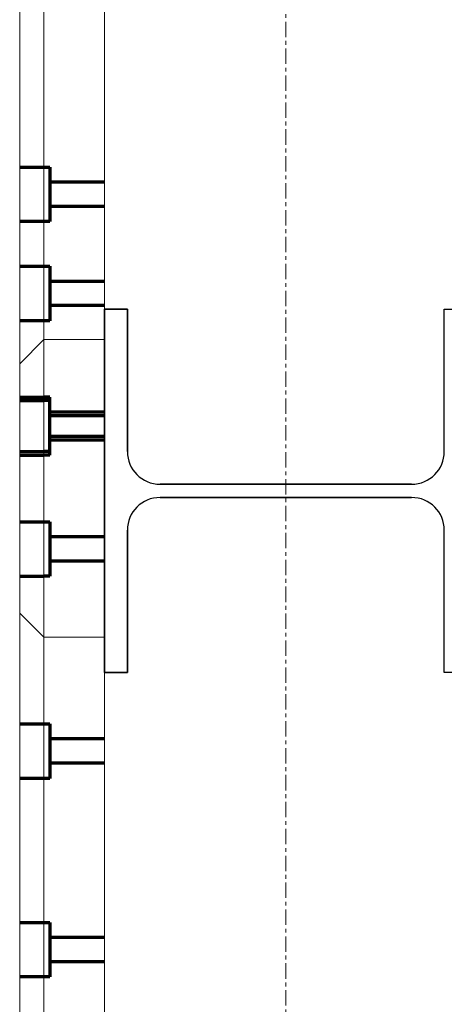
# Model space of a CAD drawing. Header units: millimetres. Extents: x -253989 to -201512, y -82117 to 103114.
# Tile 57 of 67: x -224601 to -224250, y 1486 to 2299. Entities that reach past the tile are written whole.
import ezdxf

# ---------------------------------------------------------------- set-up
doc = ezdxf.new("R2010")
doc.units = ezdxf.units.MM
doc.linetypes.add('Grid Line', pattern=[22.225, 12.7, -3.175, 3.175, -3.175])
for name, color, linetype, lineweight in [('N-CO-BC-BETONVORM-G', 50, 'Continuous', 25), ('N-CO-KC-KUNSTSTOFVORM-G', 7, 'Continuous', 13), ('N-CO-KC-KUNSTSTOFVORM-G-1', 7, 'Continuous', 25), ('N-CO-SC-STAALVORM-G', 10, 'Continuous', 25), ('X-XX-AL-CONSTRUCTIELIJN-G-1', 7, 'Grid Line', 18), ('X-XX-AL-CONSTRUCTIELIJN-G-3', 7, 'Continuous', 70), ('X-XX-AL-CONSTRUCTIELIJN-G-4', 7, 'Continuous', 18)]:
    doc.layers.add(name, color=color, linetype=linetype, lineweight=lineweight)

# ---------------------------------------------------------------- blocks, each defined once
blk = doc.blocks.new('GM_Hakorit_2850 - GM_Hakorit_2850-3712023-Zijaanzicht geleidewerk enkel1')
at = {"layer": 'N-CO-KC-KUNSTSTOFVORM-G'}
for p, q in [((-101765.704043, -165), (-101765.704043, 2685)), ((-101765.704043, -165), (-101765.704043, 2685)), ((-101715.704043, -165), (-101715.704043, 2685)), ((-101715.704043, 2685), (-101715.704043, -165)), ((-101785.704043, -145), (-101785.704043, 2665)), ((-101785.704043, -145), (-101785.704043, 2665)), ((-101760.704043, 2095.5), (-101785.704043, 2095.5)), ((-101785.704043, 2095.5), (-101785.704043, 2050.5)), ((-101785.704043, 2050.5), (-101785.704043, 2095.5)), ((-101760.704043, 2050.5), (-101760.704043, 2095.5)), ((-101760.704043, 2095.5), (-101760.704043, 2050.5)), ((-101715.704043, 2083), (-101760.704043, 2083)), ((-101760.704043, 2083), (-101760.704043, 2063)), ((-101760.704043, 2063), (-101760.704043, 2083)), ((-101715.704043, 2063), (-101715.704043, 2083)), ((-101715.704043, 2083), (-101715.704043, 2063)), ((-101760.704043, 2063), (-101715.704043, 2063)), ((-101785.704043, 2050.5), (-101760.704043, 2050.5)), ((-101760.704043, 1553.5), (-101785.704043, 1553.5)), ((-101785.704043, 1553.5), (-101785.704043, 1508.5)), ((-101785.704043, 1508.5), (-101785.704043, 1553.5)), ((-101760.704043, 1508.5), (-101760.704043, 1553.5)), ((-101760.704043, 1553.5), (-101760.704043, 1508.5)), ((-101715.704043, 1541), (-101760.704043, 1541)), ((-101760.704043, 1541), (-101760.704043, 1521)), ((-101760.704043, 1521), (-101760.704043, 1541)), ((-101715.704043, 1521), (-101715.704043, 1541)), ((-101715.704043, 1541), (-101715.704043, 1521)), ((-101760.704043, 1521), (-101715.704043, 1521)), ((-101785.704043, 1508.5), (-101760.704043, 1508.5))]:
    blk.add_line(p, q, dxfattribs=at)
blk = doc.blocks.new('GM_Hakorit_3820 - GM_Hakorit_3820-3712024-Zijaanzicht geleidewerk enkel1')
at = {"layer": 'N-CO-KC-KUNSTSTOFVORM-G'}
for p, q in [((-101765.704043, -1135), (-101765.704043, 2685)), ((-101765.704043, -1135), (-101765.704043, 2685)), ((-101715.704043, -1135), (-101715.704043, 2685)), ((-101715.704043, 2685), (-101715.704043, -1135)), ((-101785.704043, -1115), (-101785.704043, 2665)), ((-101785.704043, -1115), (-101785.704043, 2665)), ((-101760.704043, 2177.5), (-101785.704043, 2177.5)), ((-101785.704043, 2177.5), (-101785.704043, 2132.5)), ((-101785.704043, 2132.5), (-101785.704043, 2177.5)), ((-101760.704043, 2132.5), (-101760.704043, 2177.5)), ((-101760.704043, 2177.5), (-101760.704043, 2132.5)), ((-101715.704043, 2165), (-101760.704043, 2165)), ((-101760.704043, 2165), (-101760.704043, 2145)), ((-101760.704043, 2145), (-101760.704043, 2165)), ((-101715.704043, 2145), (-101715.704043, 2165)), ((-101715.704043, 2165), (-101715.704043, 2145)), ((-101760.704043, 2145), (-101715.704043, 2145)), ((-101785.704043, 2132.5), (-101760.704043, 2132.5)), ((-101760.704043, 1717.5), (-101785.704043, 1717.5)), ((-101785.704043, 1717.5), (-101785.704043, 1672.5)), ((-101785.704043, 1672.5), (-101785.704043, 1717.5)), ((-101760.704043, 1672.5), (-101760.704043, 1717.5)), ((-101760.704043, 1717.5), (-101760.704043, 1672.5)), ((-101715.704043, 1705), (-101760.704043, 1705)), ((-101760.704043, 1685), (-101760.704043, 1705)), ((-101760.704043, 1705), (-101760.704043, 1685)), ((-101715.704043, 1705), (-101715.704043, 1685)), ((-101715.704043, 1685), (-101715.704043, 1705)), ((-101760.704043, 1685), (-101715.704043, 1685)), ((-101785.704043, 1672.5), (-101760.704043, 1672.5))]:
    blk.add_line(p, q, dxfattribs=at)
blk = doc.blocks.new('GM_Hakorit_1240 - GM_Hakorit_1240-3712025-Zijaanzicht geleidewerk enkel1')
at = {"layer": 'N-CO-KC-KUNSTSTOFVORM-G'}
for p, q in [((-101765.704043, 2685), (-101785.704043, 2665)), ((-101785.704043, 2665), (-101765.704043, 2685)), ((-101765.704043, 2439), (-101765.704043, 2685)), ((-101765.704043, 2685), (-101715.704043, 2685)), ((-101715.704043, 2685), (-101765.704043, 2685)), ((-101765.704043, 2685), (-101765.704043, 2439)), ((-101765.704043, 2685), (-101765.704043, 2685)), ((-101715.704043, 2685), (-101715.704043, 2439)), ((-101715.704043, 2439), (-101715.704043, 2685)), ((-101715.704043, 2685), (-101715.704043, 2685)), ((-101785.704043, 2459), (-101785.704043, 2665)), ((-101785.704043, 2665), (-101785.704043, 2665)), ((-101785.704043, 2665), (-101785.704043, 2459)), ((-101760.704043, 2634.5), (-101785.704043, 2634.5)), ((-101760.704043, 2634.5), (-101785.704043, 2634.5)), ((-101760.704043, 2634.5), (-101785.704043, 2634.5)), ((-101715.704043, 2622), (-101760.704043, 2622)), ((-101715.704043, 2622), (-101760.704043, 2622)), ((-101715.704043, 2622), (-101760.704043, 2622)), ((-101785.704043, 2612), (-101785.704043, 2612)), ((-101785.704043, 2612), (-101785.704043, 2612)), ((-101785.704043, 2612), (-101785.704043, 2612)), ((-101785.704043, 2612), (-101785.704043, 2612)), ((-101785.704043, 2612), (-101785.704043, 2612)), ((-101785.704043, 2612), (-101785.704043, 2612)), ((-101760.704043, 2612), (-101760.704043, 2612)), ((-101760.704043, 2612), (-101760.704043, 2612)), ((-101760.704043, 2612), (-101760.704043, 2612)), ((-101760.704043, 2612), (-101760.704043, 2612)), ((-101760.704043, 2612), (-101760.704043, 2612)), ((-101760.704043, 2612), (-101760.704043, 2612)), ((-101760.704043, 2612), (-101760.704043, 2612)), ((-101760.704043, 2612), (-101760.704043, 2612)), ((-101760.704043, 2612), (-101760.704043, 2612)), ((-101760.704043, 2612), (-101760.704043, 2612)), ((-101760.704043, 2612), (-101760.704043, 2612)), ((-101760.704043, 2612), (-101760.704043, 2612)), ((-101715.704043, 2612), (-101715.704043, 2612)), ((-101715.704043, 2612), (-101715.704043, 2612)), ((-101715.704043, 2612), (-101715.704043, 2612)), ((-101715.704043, 2612), (-101715.704043, 2612)), ((-101715.704043, 2612), (-101715.704043, 2612)), ((-101715.704043, 2612), (-101715.704043, 2612)), ((-101760.704043, 2602), (-101715.704043, 2602)), ((-101760.704043, 2602), (-101715.704043, 2602)), ((-101760.704043, 2602), (-101715.704043, 2602)), ((-101785.704043, 2589.5), (-101760.704043, 2589.5)), ((-101785.704043, 2589.5), (-101760.704043, 2589.5)), ((-101785.704043, 2589.5), (-101760.704043, 2589.5)), ((-101760.704043, 2534.5), (-101785.704043, 2534.5)), ((-101760.704043, 2534.5), (-101785.704043, 2534.5)), ((-101715.704043, 2522), (-101760.704043, 2522)), ((-101715.704043, 2522), (-101760.704043, 2522)), ((-101785.704043, 2512), (-101785.704043, 2512)), ((-101785.704043, 2512), (-101785.704043, 2512)), ((-101785.704043, 2512), (-101785.704043, 2512)), ((-101785.704043, 2512), (-101785.704043, 2512)), ((-101760.704043, 2512), (-101760.704043, 2512)), ((-101760.704043, 2512), (-101760.704043, 2512)), ((-101760.704043, 2512), (-101760.704043, 2512)), ((-101760.704043, 2512), (-101760.704043, 2512)), ((-101760.704043, 2512), (-101760.704043, 2512)), ((-101760.704043, 2512), (-101760.704043, 2512)), ((-101760.704043, 2512), (-101760.704043, 2512)), ((-101760.704043, 2512), (-101760.704043, 2512)), ((-101715.704043, 2512), (-101715.704043, 2512)), ((-101715.704043, 2512), (-101715.704043, 2512)), ((-101715.704043, 2512), (-101715.704043, 2512)), ((-101715.704043, 2512), (-101715.704043, 2512)), ((-101760.704043, 2502), (-101715.704043, 2502)), ((-101760.704043, 2502), (-101715.704043, 2502)), ((-101785.704043, 2489.5), (-101760.704043, 2489.5)), ((-101785.704043, 2489.5), (-101760.704043, 2489.5)), ((-101765.704043, 2439), (-101785.704043, 2459)), ((-101785.704043, 2459), (-101785.704043, 2459)), ((-101785.704043, 2459), (-101765.704043, 2439)), ((-101715.704043, 2439), (-101765.704043, 2439)), ((-101765.704043, 2439), (-101715.704043, 2439)), ((-101765.704043, 2439), (-101765.704043, 2439)), ((-101715.704043, 2439), (-101715.704043, 2439))]:
    blk.add_line(p, q, dxfattribs=at)
blk = doc.blocks.new('GM_Hakorit_2240 - GM_Hakorit_2240-3691594-Zijaanzicht geleidewerk enkel1')
at = {"layer": 'N-CO-KC-KUNSTSTOFVORM-G'}
for p, q in [((-101765.704043, 2685), (-101785.704043, 2665)), ((-101785.704043, 2665), (-101765.704043, 2685)), ((-101715.704043, 2685), (-101765.704043, 2685)), ((-101765.704043, 2685), (-101765.704043, 2439)), ((-101765.704043, 2439), (-101765.704043, 2685)), ((-101765.704043, 2685), (-101715.704043, 2685)), ((-101765.704043, 2685), (-101765.704043, 2685)), ((-101715.704043, 2439), (-101715.704043, 2685)), ((-101715.704043, 2685), (-101715.704043, 2439)), ((-101715.704043, 2685), (-101715.704043, 2685)), ((-101785.704043, 2459), (-101785.704043, 2665)), ((-101785.704043, 2665), (-101785.704043, 2665)), ((-101785.704043, 2665), (-101785.704043, 2459)), ((-101760.704043, 2634.5), (-101785.704043, 2634.5)), ((-101760.704043, 2634.5), (-101785.704043, 2634.5)), ((-101760.704043, 2634.5), (-101785.704043, 2634.5)), ((-101715.704043, 2622), (-101760.704043, 2622)), ((-101715.704043, 2622), (-101760.704043, 2622)), ((-101715.704043, 2622), (-101760.704043, 2622)), ((-101785.704043, 2612), (-101785.704043, 2612)), ((-101785.704043, 2612), (-101785.704043, 2612)), ((-101785.704043, 2612), (-101785.704043, 2612)), ((-101785.704043, 2612), (-101785.704043, 2612)), ((-101785.704043, 2612), (-101785.704043, 2612)), ((-101785.704043, 2612), (-101785.704043, 2612)), ((-101760.704043, 2612), (-101760.704043, 2612)), ((-101760.704043, 2612), (-101760.704043, 2612)), ((-101760.704043, 2612), (-101760.704043, 2612)), ((-101760.704043, 2612), (-101760.704043, 2612)), ((-101760.704043, 2612), (-101760.704043, 2612)), ((-101760.704043, 2612), (-101760.704043, 2612)), ((-101760.704043, 2612), (-101760.704043, 2612)), ((-101760.704043, 2612), (-101760.704043, 2612)), ((-101760.704043, 2612), (-101760.704043, 2612)), ((-101760.704043, 2612), (-101760.704043, 2612)), ((-101760.704043, 2612), (-101760.704043, 2612)), ((-101760.704043, 2612), (-101760.704043, 2612)), ((-101715.704043, 2612), (-101715.704043, 2612)), ((-101715.704043, 2612), (-101715.704043, 2612)), ((-101715.704043, 2612), (-101715.704043, 2612)), ((-101715.704043, 2612), (-101715.704043, 2612)), ((-101715.704043, 2612), (-101715.704043, 2612)), ((-101715.704043, 2612), (-101715.704043, 2612)), ((-101760.704043, 2602), (-101715.704043, 2602)), ((-101760.704043, 2602), (-101715.704043, 2602)), ((-101760.704043, 2602), (-101715.704043, 2602)), ((-101785.704043, 2589.5), (-101760.704043, 2589.5)), ((-101785.704043, 2589.5), (-101760.704043, 2589.5)), ((-101785.704043, 2589.5), (-101760.704043, 2589.5)), ((-101760.704043, 2534.5), (-101785.704043, 2534.5)), ((-101760.704043, 2534.5), (-101785.704043, 2534.5)), ((-101760.704043, 2534.5), (-101785.704043, 2534.5)), ((-101760.704043, 2534.5), (-101785.704043, 2534.5)), ((-101715.704043, 2522), (-101760.704043, 2522)), ((-101715.704043, 2522), (-101760.704043, 2522)), ((-101715.704043, 2522), (-101760.704043, 2522)), ((-101715.704043, 2522), (-101760.704043, 2522)), ((-101785.704043, 2512), (-101785.704043, 2512)), ((-101785.704043, 2512), (-101785.704043, 2512)), ((-101785.704043, 2512), (-101785.704043, 2512)), ((-101785.704043, 2512), (-101785.704043, 2512)), ((-101785.704043, 2512), (-101785.704043, 2512)), ((-101785.704043, 2512), (-101785.704043, 2512)), ((-101785.704043, 2512), (-101785.704043, 2512)), ((-101785.704043, 2512), (-101785.704043, 2512)), ((-101760.704043, 2512), (-101760.704043, 2512)), ((-101760.704043, 2512), (-101760.704043, 2512)), ((-101760.704043, 2512), (-101760.704043, 2512)), ((-101760.704043, 2512), (-101760.704043, 2512)), ((-101760.704043, 2512), (-101760.704043, 2512)), ((-101760.704043, 2512), (-101760.704043, 2512)), ((-101760.704043, 2512), (-101760.704043, 2512)), ((-101760.704043, 2512), (-101760.704043, 2512)), ((-101760.704043, 2512), (-101760.704043, 2512)), ((-101760.704043, 2512), (-101760.704043, 2512)), ((-101760.704043, 2512), (-101760.704043, 2512)), ((-101760.704043, 2512), (-101760.704043, 2512)), ((-101760.704043, 2512), (-101760.704043, 2512)), ((-101760.704043, 2512), (-101760.704043, 2512)), ((-101760.704043, 2512), (-101760.704043, 2512)), ((-101760.704043, 2512), (-101760.704043, 2512)), ((-101715.704043, 2512), (-101715.704043, 2512)), ((-101715.704043, 2512), (-101715.704043, 2512)), ((-101715.704043, 2512), (-101715.704043, 2512)), ((-101715.704043, 2512), (-101715.704043, 2512)), ((-101715.704043, 2512), (-101715.704043, 2512)), ((-101715.704043, 2512), (-101715.704043, 2512)), ((-101715.704043, 2512), (-101715.704043, 2512)), ((-101715.704043, 2512), (-101715.704043, 2512)), ((-101760.704043, 2502), (-101715.704043, 2502)), ((-101760.704043, 2502), (-101715.704043, 2502)), ((-101760.704043, 2502), (-101715.704043, 2502)), ((-101760.704043, 2502), (-101715.704043, 2502)), ((-101785.704043, 2489.5), (-101760.704043, 2489.5)), ((-101785.704043, 2489.5), (-101760.704043, 2489.5)), ((-101785.704043, 2489.5), (-101760.704043, 2489.5)), ((-101785.704043, 2489.5), (-101760.704043, 2489.5)), ((-101765.704043, 2439), (-101785.704043, 2459)), ((-101785.704043, 2459), (-101785.704043, 2459)), ((-101785.704043, 2459), (-101765.704043, 2439)), ((-101765.704043, 2439), (-101715.704043, 2439)), ((-101715.704043, 2439), (-101765.704043, 2439)), ((-101765.704043, 2439), (-101765.704043, 2439)), ((-101715.704043, 2439), (-101715.704043, 2439))]:
    blk.add_line(p, q, dxfattribs=at)
blk = doc.blocks.new('GM_Hakorit_880 - GM_Hakorit_880-3692068-Zijaanzicht geleidewerk enkel1')
at = {"layer": 'N-CO-KC-KUNSTSTOFVORM-G'}
for p, q in [((-101765.704043, 2685), (-101785.704043, 2665)), ((-101785.704043, 2665), (-101765.704043, 2685)), ((-101715.704043, 2685), (-101765.704043, 2685)), ((-101765.704043, 2685), (-101765.704043, 2439)), ((-101765.704043, 2439), (-101765.704043, 2685)), ((-101765.704043, 2685), (-101715.704043, 2685)), ((-101765.704043, 2685), (-101765.704043, 2685)), ((-101715.704043, 2439), (-101715.704043, 2685)), ((-101715.704043, 2685), (-101715.704043, 2439)), ((-101715.704043, 2685), (-101715.704043, 2685)), ((-101785.704043, 2459), (-101785.704043, 2665)), ((-101785.704043, 2665), (-101785.704043, 2665)), ((-101785.704043, 2665), (-101785.704043, 2459)), ((-101760.704043, 2634.5), (-101785.704043, 2634.5)), ((-101760.704043, 2634.5), (-101785.704043, 2634.5)), ((-101760.704043, 2634.5), (-101785.704043, 2634.5)), ((-101715.704043, 2622), (-101760.704043, 2622)), ((-101715.704043, 2622), (-101760.704043, 2622)), ((-101715.704043, 2622), (-101760.704043, 2622)), ((-101785.704043, 2612), (-101785.704043, 2612)), ((-101785.704043, 2612), (-101785.704043, 2612)), ((-101785.704043, 2612), (-101785.704043, 2612)), ((-101785.704043, 2612), (-101785.704043, 2612)), ((-101785.704043, 2612), (-101785.704043, 2612)), ((-101785.704043, 2612), (-101785.704043, 2612)), ((-101760.704043, 2612), (-101760.704043, 2612)), ((-101760.704043, 2612), (-101760.704043, 2612)), ((-101760.704043, 2612), (-101760.704043, 2612)), ((-101760.704043, 2612), (-101760.704043, 2612)), ((-101760.704043, 2612), (-101760.704043, 2612)), ((-101760.704043, 2612), (-101760.704043, 2612)), ((-101760.704043, 2612), (-101760.704043, 2612)), ((-101760.704043, 2612), (-101760.704043, 2612)), ((-101760.704043, 2612), (-101760.704043, 2612)), ((-101760.704043, 2612), (-101760.704043, 2612)), ((-101760.704043, 2612), (-101760.704043, 2612)), ((-101760.704043, 2612), (-101760.704043, 2612)), ((-101715.704043, 2612), (-101715.704043, 2612)), ((-101715.704043, 2612), (-101715.704043, 2612)), ((-101715.704043, 2612), (-101715.704043, 2612)), ((-101715.704043, 2612), (-101715.704043, 2612)), ((-101715.704043, 2612), (-101715.704043, 2612)), ((-101715.704043, 2612), (-101715.704043, 2612)), ((-101760.704043, 2602), (-101715.704043, 2602)), ((-101760.704043, 2602), (-101715.704043, 2602)), ((-101760.704043, 2602), (-101715.704043, 2602)), ((-101785.704043, 2589.5), (-101760.704043, 2589.5)), ((-101785.704043, 2589.5), (-101760.704043, 2589.5)), ((-101785.704043, 2589.5), (-101760.704043, 2589.5)), ((-101760.704043, 2534.5), (-101785.704043, 2534.5)), ((-101760.704043, 2534.5), (-101785.704043, 2534.5)), ((-101715.704043, 2522), (-101760.704043, 2522)), ((-101715.704043, 2522), (-101760.704043, 2522)), ((-101785.704043, 2512), (-101785.704043, 2512)), ((-101785.704043, 2512), (-101785.704043, 2512)), ((-101785.704043, 2512), (-101785.704043, 2512)), ((-101785.704043, 2512), (-101785.704043, 2512)), ((-101760.704043, 2512), (-101760.704043, 2512)), ((-101760.704043, 2512), (-101760.704043, 2512)), ((-101760.704043, 2512), (-101760.704043, 2512)), ((-101760.704043, 2512), (-101760.704043, 2512)), ((-101760.704043, 2512), (-101760.704043, 2512)), ((-101760.704043, 2512), (-101760.704043, 2512)), ((-101760.704043, 2512), (-101760.704043, 2512)), ((-101760.704043, 2512), (-101760.704043, 2512)), ((-101715.704043, 2512), (-101715.704043, 2512)), ((-101715.704043, 2512), (-101715.704043, 2512)), ((-101715.704043, 2512), (-101715.704043, 2512)), ((-101715.704043, 2512), (-101715.704043, 2512)), ((-101760.704043, 2502), (-101715.704043, 2502)), ((-101760.704043, 2502), (-101715.704043, 2502)), ((-101785.704043, 2489.5), (-101760.704043, 2489.5)), ((-101785.704043, 2489.5), (-101760.704043, 2489.5)), ((-101765.704043, 2439), (-101785.704043, 2459)), ((-101785.704043, 2459), (-101785.704043, 2459)), ((-101785.704043, 2459), (-101765.704043, 2439)), ((-101765.704043, 2439), (-101715.704043, 2439)), ((-101715.704043, 2439), (-101765.704043, 2439)), ((-101765.704043, 2439), (-101765.704043, 2439)), ((-101715.704043, 2439), (-101715.704043, 2439))]:
    blk.add_line(p, q, dxfattribs=at)
blk = doc.blocks.new('GM_Hakorit_4490 - GM_Hakorit_4490-3691116-Zijaanzicht geleidewerk enkel1')
at = {"layer": 'N-CO-KC-KUNSTSTOFVORM-G'}
for p, q in [((-101765.704043, 2685), (-101785.704043, 2665)), ((-101785.704043, 2665), (-101765.704043, 2685)), ((-101715.704043, 2685), (-101765.704043, 2685)), ((-101765.704043, 2685), (-101765.704043, 2439)), ((-101765.704043, 2439), (-101765.704043, 2685)), ((-101765.704043, 2685), (-101715.704043, 2685)), ((-101765.704043, 2685), (-101765.704043, 2685)), ((-101715.704043, 2439), (-101715.704043, 2685)), ((-101715.704043, 2685), (-101715.704043, 2439)), ((-101715.704043, 2685), (-101715.704043, 2685)), ((-101785.704043, 2459), (-101785.704043, 2665)), ((-101785.704043, 2665), (-101785.704043, 2665)), ((-101785.704043, 2665), (-101785.704043, 2459)), ((-101760.704043, 2634.5), (-101785.704043, 2634.5)), ((-101760.704043, 2634.5), (-101785.704043, 2634.5)), ((-101760.704043, 2634.5), (-101785.704043, 2634.5)), ((-101760.704043, 2634.5), (-101785.704043, 2634.5)), ((-101760.704043, 2634.5), (-101785.704043, 2634.5)), ((-101715.704043, 2622), (-101760.704043, 2622)), ((-101715.704043, 2622), (-101760.704043, 2622)), ((-101715.704043, 2622), (-101760.704043, 2622)), ((-101715.704043, 2622), (-101760.704043, 2622)), ((-101715.704043, 2622), (-101760.704043, 2622)), ((-101785.704043, 2612), (-101785.704043, 2612)), ((-101785.704043, 2612), (-101785.704043, 2612)), ((-101785.704043, 2612), (-101785.704043, 2612)), ((-101785.704043, 2612), (-101785.704043, 2612)), ((-101785.704043, 2612), (-101785.704043, 2612)), ((-101785.704043, 2612), (-101785.704043, 2612)), ((-101785.704043, 2612), (-101785.704043, 2612)), ((-101785.704043, 2612), (-101785.704043, 2612)), ((-101785.704043, 2612), (-101785.704043, 2612)), ((-101785.704043, 2612), (-101785.704043, 2612)), ((-101760.704043, 2612), (-101760.704043, 2612)), ((-101760.704043, 2612), (-101760.704043, 2612)), ((-101760.704043, 2612), (-101760.704043, 2612)), ((-101760.704043, 2612), (-101760.704043, 2612)), ((-101760.704043, 2612), (-101760.704043, 2612)), ((-101760.704043, 2612), (-101760.704043, 2612)), ((-101760.704043, 2612), (-101760.704043, 2612)), ((-101760.704043, 2612), (-101760.704043, 2612)), ((-101760.704043, 2612), (-101760.704043, 2612)), ((-101760.704043, 2612), (-101760.704043, 2612)), ((-101760.704043, 2612), (-101760.704043, 2612)), ((-101760.704043, 2612), (-101760.704043, 2612)), ((-101760.704043, 2612), (-101760.704043, 2612)), ((-101760.704043, 2612), (-101760.704043, 2612)), ((-101760.704043, 2612), (-101760.704043, 2612)), ((-101760.704043, 2612), (-101760.704043, 2612)), ((-101760.704043, 2612), (-101760.704043, 2612)), ((-101760.704043, 2612), (-101760.704043, 2612)), ((-101760.704043, 2612), (-101760.704043, 2612)), ((-101760.704043, 2612), (-101760.704043, 2612)), ((-101715.704043, 2612), (-101715.704043, 2612)), ((-101715.704043, 2612), (-101715.704043, 2612)), ((-101715.704043, 2612), (-101715.704043, 2612)), ((-101715.704043, 2612), (-101715.704043, 2612)), ((-101715.704043, 2612), (-101715.704043, 2612)), ((-101715.704043, 2612), (-101715.704043, 2612)), ((-101715.704043, 2612), (-101715.704043, 2612)), ((-101715.704043, 2612), (-101715.704043, 2612)), ((-101715.704043, 2612), (-101715.704043, 2612)), ((-101715.704043, 2612), (-101715.704043, 2612)), ((-101760.704043, 2602), (-101715.704043, 2602)), ((-101760.704043, 2602), (-101715.704043, 2602)), ((-101760.704043, 2602), (-101715.704043, 2602)), ((-101760.704043, 2602), (-101715.704043, 2602)), ((-101760.704043, 2602), (-101715.704043, 2602)), ((-101785.704043, 2589.5), (-101760.704043, 2589.5)), ((-101785.704043, 2589.5), (-101760.704043, 2589.5)), ((-101785.704043, 2589.5), (-101760.704043, 2589.5)), ((-101785.704043, 2589.5), (-101760.704043, 2589.5)), ((-101785.704043, 2589.5), (-101760.704043, 2589.5)), ((-101760.704043, 2534.5), (-101785.704043, 2534.5)), ((-101760.704043, 2534.5), (-101785.704043, 2534.5)), ((-101760.704043, 2534.5), (-101785.704043, 2534.5)), ((-101760.704043, 2534.5), (-101785.704043, 2534.5)), ((-101715.704043, 2522), (-101760.704043, 2522)), ((-101715.704043, 2522), (-101760.704043, 2522)), ((-101715.704043, 2522), (-101760.704043, 2522)), ((-101715.704043, 2522), (-101760.704043, 2522)), ((-101785.704043, 2512), (-101785.704043, 2512)), ((-101785.704043, 2512), (-101785.704043, 2512)), ((-101785.704043, 2512), (-101785.704043, 2512)), ((-101785.704043, 2512), (-101785.704043, 2512)), ((-101785.704043, 2512), (-101785.704043, 2512)), ((-101785.704043, 2512), (-101785.704043, 2512)), ((-101785.704043, 2512), (-101785.704043, 2512)), ((-101785.704043, 2512), (-101785.704043, 2512)), ((-101760.704043, 2512), (-101760.704043, 2512)), ((-101760.704043, 2512), (-101760.704043, 2512)), ((-101760.704043, 2512), (-101760.704043, 2512)), ((-101760.704043, 2512), (-101760.704043, 2512)), ((-101760.704043, 2512), (-101760.704043, 2512)), ((-101760.704043, 2512), (-101760.704043, 2512)), ((-101760.704043, 2512), (-101760.704043, 2512)), ((-101760.704043, 2512), (-101760.704043, 2512)), ((-101760.704043, 2512), (-101760.704043, 2512)), ((-101760.704043, 2512), (-101760.704043, 2512)), ((-101760.704043, 2512), (-101760.704043, 2512)), ((-101760.704043, 2512), (-101760.704043, 2512)), ((-101760.704043, 2512), (-101760.704043, 2512)), ((-101760.704043, 2512), (-101760.704043, 2512)), ((-101760.704043, 2512), (-101760.704043, 2512)), ((-101760.704043, 2512), (-101760.704043, 2512)), ((-101715.704043, 2512), (-101715.704043, 2512)), ((-101715.704043, 2512), (-101715.704043, 2512)), ((-101715.704043, 2512), (-101715.704043, 2512)), ((-101715.704043, 2512), (-101715.704043, 2512)), ((-101715.704043, 2512), (-101715.704043, 2512)), ((-101715.704043, 2512), (-101715.704043, 2512)), ((-101715.704043, 2512), (-101715.704043, 2512)), ((-101715.704043, 2512), (-101715.704043, 2512)), ((-101760.704043, 2502), (-101715.704043, 2502)), ((-101760.704043, 2502), (-101715.704043, 2502)), ((-101760.704043, 2502), (-101715.704043, 2502)), ((-101760.704043, 2502), (-101715.704043, 2502)), ((-101785.704043, 2489.5), (-101760.704043, 2489.5)), ((-101785.704043, 2489.5), (-101760.704043, 2489.5)), ((-101785.704043, 2489.5), (-101760.704043, 2489.5)), ((-101785.704043, 2489.5), (-101760.704043, 2489.5)), ((-101765.704043, 2439), (-101785.704043, 2459)), ((-101785.704043, 2459), (-101785.704043, 2459)), ((-101785.704043, 2459), (-101765.704043, 2439)), ((-101765.704043, 2439), (-101715.704043, 2439)), ((-101715.704043, 2439), (-101765.704043, 2439)), ((-101765.704043, 2439), (-101765.704043, 2439)), ((-101715.704043, 2439), (-101715.704043, 2439))]:
    blk.add_line(p, q, dxfattribs=at)

msp = doc.modelspace()

# ---------------------------------------------------------------- linework, layer by layer
at = {"layer": 'N-CO-SC-STAALVORM-G'}
for p, q in [((-224531.48, 1760), (-224531.48, 2060)), ((-224531.48, 2060), (-224512.48, 2060)), ((-224512.48, 2060), (-224531.48, 2060)), ((-224531.48, 2060), (-224531.48, 1760)), ((-224531.48, 1760), (-224531.48, 2060)), ((-224531.48, 2060), (-224512.48, 2060)), ((-224512.48, 2060), (-224531.48, 2060)), ((-224531.48, 2060), (-224531.48, 1760)), ((-224531.48, 1760), (-224531.48, 2060)), ((-224531.48, 2060), (-224512.48, 2060)), ((-224512.48, 2060), (-224531.48, 2060)), ((-224531.48, 2060), (-224531.48, 1760)), ((-224531.48, 1760), (-224531.48, 2060)), ((-224531.48, 2060), (-224512.48, 2060)), ((-224512.48, 2060), (-224531.48, 2060)), ((-224531.48, 2060), (-224531.48, 1760)), ((-224512.48, 2060), (-224512.48, 1942.5)), ((-224512.48, 1942.5), (-224512.48, 2060)), ((-224512.48, 2060), (-224512.48, 1942.5)), ((-224512.48, 1942.5), (-224512.48, 2060)), ((-224512.48, 2060), (-224512.48, 1942.5)), ((-224512.48, 1942.5), (-224512.48, 2060)), ((-224512.48, 2060), (-224512.48, 1942.5)), ((-224512.48, 1942.5), (-224512.48, 2060)), ((-224250.48, 1942.5), (-224250.48, 2060)), ((-224250.48, 2060), (-224231.48, 2060)), ((-224485.48, 1915.5), (-224277.48, 1915.5)), ((-224277.48, 1915.5), (-224485.48, 1915.5)), ((-224485.48, 1915.5), (-224277.48, 1915.5)), ((-224277.48, 1915.5), (-224485.48, 1915.5)), ((-224485.48, 1915.5), (-224277.48, 1915.5)), ((-224277.48, 1915.5), (-224485.48, 1915.5)), ((-224485.48, 1915.5), (-224277.48, 1915.5)), ((-224277.48, 1915.5), (-224485.48, 1915.5)), ((-224277.48, 1904.5), (-224485.48, 1904.5)), ((-224485.48, 1904.5), (-224277.48, 1904.5)), ((-224277.48, 1904.5), (-224485.48, 1904.5)), ((-224485.48, 1904.5), (-224277.48, 1904.5)), ((-224277.48, 1904.5), (-224485.48, 1904.5)), ((-224485.48, 1904.5), (-224277.48, 1904.5)), ((-224277.48, 1904.5), (-224485.48, 1904.5)), ((-224485.48, 1904.5), (-224277.48, 1904.5)), ((-224512.48, 1877.5), (-224512.48, 1760)), ((-224512.48, 1760), (-224512.48, 1877.5)), ((-224512.48, 1877.5), (-224512.48, 1760)), ((-224512.48, 1760), (-224512.48, 1877.5)), ((-224512.48, 1877.5), (-224512.48, 1760)), ((-224512.48, 1760), (-224512.48, 1877.5)), ((-224512.48, 1877.5), (-224512.48, 1760)), ((-224512.48, 1760), (-224512.48, 1877.5)), ((-224250.48, 1760), (-224250.48, 1877.5)), ((-224512.48, 1760), (-224531.48, 1760)), ((-224531.48, 1760), (-224512.48, 1760)), ((-224512.48, 1760), (-224531.48, 1760)), ((-224531.48, 1760), (-224512.48, 1760)), ((-224512.48, 1760), (-224531.48, 1760)), ((-224531.48, 1760), (-224512.48, 1760)), ((-224512.48, 1760), (-224531.48, 1760)), ((-224531.48, 1760), (-224512.48, 1760)), ((-224231.48, 1760), (-224250.48, 1760))]:
    msp.add_line(p, q, dxfattribs=at)
for centre, start, end in [((-224485.48, 1942.5), 180, 270), ((-224485.48, 1942.5), 180, 270), ((-224485.48, 1942.5), 180, 270), ((-224485.48, 1942.5), 180, 270), ((-224485.48, 1942.5), 180, 270), ((-224485.48, 1942.5), 180, 270), ((-224485.48, 1942.5), 180, 270), ((-224485.48, 1942.5), 180, 270), ((-224277.48, 1942.5), 270, 0), ((-224277.48, 1942.5), 270, 0), ((-224277.48, 1942.5), 270, 0), ((-224277.48, 1942.5), 270, 0), ((-224277.48, 1942.5), 270, 0), ((-224277.48, 1942.5), 270, 0), ((-224277.48, 1942.5), 270, 0), ((-224277.48, 1942.5), 270, 0), ((-224485.48, 1877.5), 90, 180), ((-224485.48, 1877.5), 90, 180), ((-224485.48, 1877.5), 90, 180), ((-224485.48, 1877.5), 90, 180), ((-224485.48, 1877.5), 90, 180), ((-224485.48, 1877.5), 90, 180), ((-224485.48, 1877.5), 90, 180), ((-224485.48, 1877.5), 90, 180), ((-224277.48, 1877.5), 0, 90), ((-224277.48, 1877.5), 0, 90), ((-224277.48, 1877.5), 0, 90), ((-224277.48, 1877.5), 0, 90), ((-224277.48, 1877.5), 0, 90), ((-224277.48, 1877.5), 0, 90), ((-224277.48, 1877.5), 0, 90), ((-224277.48, 1877.5), 0, 90)]:
    msp.add_arc(centre, 27, start, end, dxfattribs=at)
at = {"layer": 'X-XX-AL-CONSTRUCTIELIJN-G-1'}
msp.add_line((-224381.48, -1160), (-224381.48, 2710), dxfattribs=at)
at = {"layer": 'X-XX-AL-CONSTRUCTIELIJN-G-3'}
for p, q in [((-224601.48, 2177.5), (-224576.48, 2177.5)), ((-224576.48, 2177.5), (-224576.48, 2132.5)), ((-224531.48, 2165), (-224576.48, 2165)), ((-224531.48, 2145), (-224576.48, 2145)), ((-224576.48, 2132.5), (-224601.48, 2132.5)), ((-224601.48, 2095.5), (-224576.48, 2095.5)), ((-224576.48, 2095.5), (-224576.48, 2050.5)), ((-224531.48, 2083), (-224576.48, 2083)), ((-224531.48, 2063), (-224576.48, 2063)), ((-224576.48, 2050.5), (-224601.48, 2050.5)), ((-224601.48, 1987.5), (-224581.48, 1987.5)), ((-224576.48, 1987.5), (-224581.48, 1987.5)), ((-224576.48, 1939.5), (-224576.48, 1987.5)), ((-224601.48, 1984.5), (-224581.48, 1984.5)), ((-224576.48, 1984.5), (-224581.48, 1984.5)), ((-224531.48, 1975), (-224576.48, 1975)), ((-224531.48, 1972), (-224576.48, 1972)), ((-224531.48, 1955), (-224576.48, 1955)), ((-224531.48, 1952), (-224576.48, 1952)), ((-224601.48, 1942.5), (-224581.48, 1942.5)), ((-224601.48, 1939.5), (-224581.48, 1939.5)), ((-224576.48, 1942.5), (-224581.48, 1942.5)), ((-224576.48, 1939.5), (-224581.48, 1939.5)), ((-224601.48, 1884.5), (-224581.48, 1884.5)), ((-224581.48, 1884.5), (-224576.48, 1884.5)), ((-224576.48, 1884.5), (-224576.48, 1839.5)), ((-224531.48, 1872), (-224576.48, 1872)), ((-224531.48, 1852), (-224576.48, 1852)), ((-224601.48, 1839.5), (-224581.48, 1839.5)), ((-224576.48, 1839.5), (-224581.48, 1839.5)), ((-224601.48, 1717.5), (-224576.48, 1717.5)), ((-224576.48, 1717.5), (-224576.48, 1672.5)), ((-224531.48, 1705), (-224576.48, 1705)), ((-224531.48, 1685), (-224576.48, 1685)), ((-224576.48, 1672.5), (-224601.48, 1672.5)), ((-224601.48, 1553.5), (-224576.48, 1553.5)), ((-224576.48, 1553.5), (-224576.48, 1508.5)), ((-224531.48, 1541), (-224576.48, 1541)), ((-224531.48, 1521), (-224576.48, 1521)), ((-224576.48, 1508.5), (-224601.48, 1508.5))]:
    msp.add_line(p, q, dxfattribs=at)
at = {"layer": 'X-XX-AL-CONSTRUCTIELIJN-G-4'}
for p, q in [((-224581.48, 2685), (-224581.48, -1135)), ((-224531.48, -1135), (-224531.48, 2685)), ((-224601.48, 2665), (-224601.48, -1115))]:
    msp.add_line(p, q, dxfattribs=at)

# ---------------------------------------------------------------- block references
at = {"layer": 'N-CO-BC-BETONVORM-G'}
for name, p in [('GM_Hakorit_2850 - GM_Hakorit_2850-3712023-Zijaanzicht geleidewerk enkel1', (-122815.78, 0)), ('GM_Hakorit_3820 - GM_Hakorit_3820-3712024-Zijaanzicht geleidewerk enkel1', (-122815.78, 0)), ('GM_Hakorit_1240 - GM_Hakorit_1240-3712025-Zijaanzicht geleidewerk enkel1', (-122815.78, -650)), ('GM_Hakorit_2240 - GM_Hakorit_2240-3691594-Zijaanzicht geleidewerk enkel1', (-122815.78, -650)), ('GM_Hakorit_880 - GM_Hakorit_880-3692068-Zijaanzicht geleidewerk enkel1', (-122815.78, -650)), ('GM_Hakorit_4490 - GM_Hakorit_4490-3691116-Zijaanzicht geleidewerk enkel1', (-122815.78, -650))]:
    msp.add_blockref(name, p, dxfattribs=at)
at = {"layer": 'N-CO-KC-KUNSTSTOFVORM-G-1'}
for name in ['GM_Hakorit_2850 - GM_Hakorit_2850-3712023-Zijaanzicht geleidewerk enkel1', 'GM_Hakorit_3820 - GM_Hakorit_3820-3712024-Zijaanzicht geleidewerk enkel1']:
    msp.add_blockref(name, (-122815.78, 0), dxfattribs=at)

doc.saveas('drawing.dxf')
